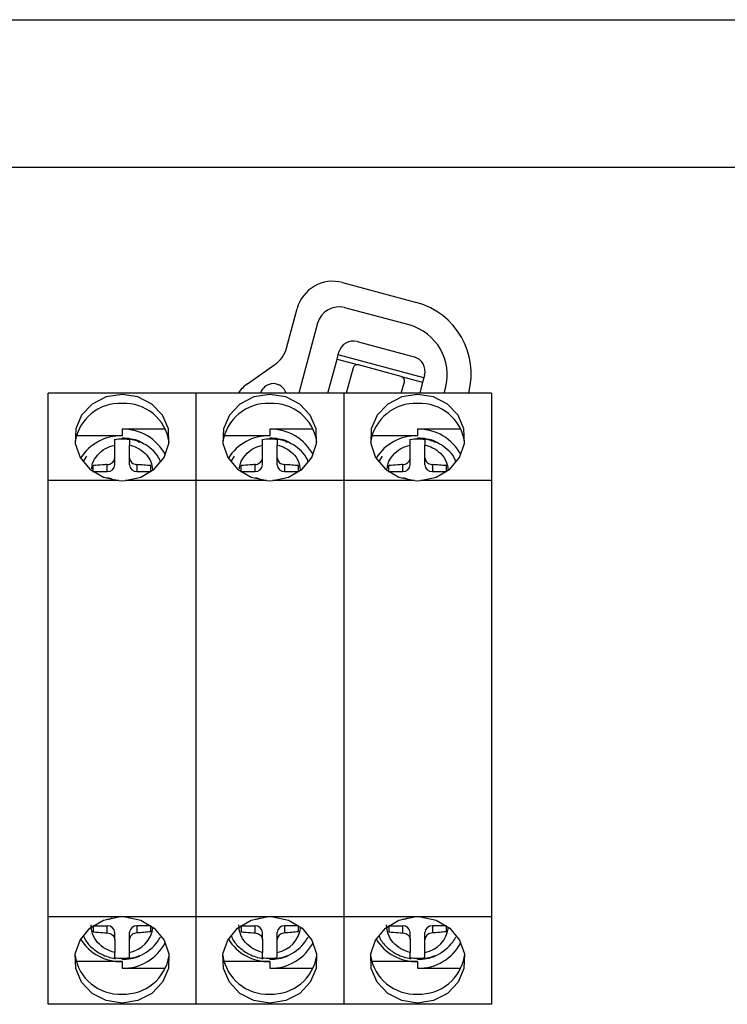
# Model space of a CAD drawing. Header units: millimetres. Extents: x 7205 to 9529, y -660 to 140.
# Tile 144 of 193: x 8710 to 8758, y -309 to -242. Entities that reach past the tile are written whole.
import ezdxf

# ---------------------------------------------------------------- set-up
doc = ezdxf.new("R2010")
doc.units = ezdxf.units.MM
doc.header["$LTSCALE"] = 3

msp = doc.modelspace()

# ---------------------------------------------------------------- linework, layer by layer
at = {"linetype": 'Continuous', "lineweight": 30}
for p, q in [((8415.844, -242.157), (8811.844, -242.157)), ((8731.758, -259.964), (8736.778, -261.318)), ((8727.97, -264.406), (8728.693, -261.726)), ((8736.265, -262.837), (8731.92, -261.665)), ((8730.081, -262.722), (8728.804, -267.457)), ((8732.751, -263.96), (8736.613, -265.002)), ((8731.473, -264.858), (8731.525, -264.665)), ((8730.772, -267.457), (8731.395, -265.148)), ((8731.395, -265.148), (8731.473, -264.858)), ((8731.395, -265.148), (8732.843, -265.539)), ((8737.266, -266.421), (8731.473, -264.858)), ((8725.327, -266.83), (8727.189, -265.521)), ((8732.475, -265.75), (8732.015, -267.457)), ((8735.74, -266.32), (8732.843, -265.539)), ((8735.74, -266.32), (8737.188, -266.711)), ((8735.744, -267.457), (8735.951, -266.688)), ((8737.188, -266.711), (8736.986, -267.457)), ((8737.266, -266.421), (8737.188, -266.711)), ((8737.318, -266.228), (8737.266, -266.421)), ((8721.844, -267.457), (8711.844, -267.457)), ((8711.844, -273.38), (8711.844, -267.457)), ((8721.844, -267.457), (8721.844, -273.38)), ((8731.844, -267.457), (8721.844, -267.457)), ((8731.844, -267.457), (8731.844, -273.38)), ((8741.844, -267.457), (8731.844, -267.457)), ((8738.644, -267.457), (8738.733, -267.128)), ((8740.301, -267.457), (8740.303, -267.448)), ((8741.844, -267.457), (8741.844, -273.38)), ((8716.844, -269.898), (8716.844, -270.346)), ((8719.775, -269.898), (8716.844, -269.898)), ((8726.844, -269.898), (8726.844, -270.346)), ((8729.775, -269.898), (8726.844, -269.898)), ((8736.844, -269.898), (8736.844, -270.346)), ((8739.775, -269.898), (8736.844, -269.898)), ((8716.844, -270.346), (8713.745, -270.346)), ((8716.844, -270.572), (8716.844, -270.508)), ((8717.344, -270.591), (8717.195, -270.591)), ((8717.6, -270.591), (8717.438, -270.591)), ((8717.935, -270.757), (8718.094, -270.757)), ((8726.844, -270.346), (8723.745, -270.346)), ((8726.844, -270.572), (8726.844, -270.508)), ((8727.344, -270.591), (8727.195, -270.591)), ((8727.6, -270.591), (8727.438, -270.591)), ((8727.935, -270.757), (8728.094, -270.757)), ((8736.844, -270.346), (8733.745, -270.346)), ((8736.844, -270.572), (8736.844, -270.508)), ((8737.344, -270.591), (8737.195, -270.591)), ((8737.6, -270.591), (8737.438, -270.591)), ((8737.768, -270.701), (8737.785, -270.638)), ((8737.935, -270.757), (8738.094, -270.757)), ((8716.344, -272.315), (8716.344, -271.838)), ((8717.344, -272.315), (8717.344, -271.838)), ((8726.344, -272.315), (8726.344, -271.838)), ((8727.344, -272.315), (8727.344, -271.838)), ((8736.344, -272.315), (8736.344, -271.838)), ((8737.344, -272.315), (8737.344, -271.838)), ((8714.894, -272.818), (8714.894, -272.368)), ((8714.894, -272.772), (8715.844, -272.772)), ((8715.844, -272.772), (8715.844, -272.295)), ((8717.844, -272.295), (8717.844, -272.772)), ((8717.844, -272.772), (8718.794, -272.772)), ((8718.794, -272.698), (8718.794, -272.368)), ((8724.894, -272.818), (8724.894, -272.368)), ((8724.894, -272.772), (8725.844, -272.772)), ((8725.844, -272.772), (8725.844, -272.295)), ((8727.844, -272.295), (8727.844, -272.772)), ((8727.844, -272.772), (8728.794, -272.772)), ((8728.794, -272.698), (8728.794, -272.368)), ((8734.894, -272.818), (8734.894, -272.368)), ((8734.894, -272.772), (8735.844, -272.772)), ((8735.844, -272.772), (8735.844, -272.295)), ((8737.844, -272.295), (8737.844, -272.772)), ((8737.844, -272.772), (8738.794, -272.772)), ((8738.794, -272.706), (8738.794, -272.368)), ((8716.636, -273.38), (8711.844, -273.38)), ((8711.844, -302.934), (8711.844, -273.38)), ((8716.636, -273.38), (8716.844, -273.387)), ((8716.844, -273.387), (8717.052, -273.38)), ((8721.844, -273.38), (8717.052, -273.38)), ((8721.844, -273.38), (8721.844, -302.934)), ((8726.636, -273.38), (8721.844, -273.38)), ((8726.636, -273.38), (8726.844, -273.387)), ((8726.844, -273.387), (8727.052, -273.38)), ((8731.844, -273.38), (8727.052, -273.38)), ((8731.844, -273.38), (8731.844, -302.934)), ((8736.636, -273.38), (8731.844, -273.38)), ((8736.636, -273.38), (8736.844, -273.387)), ((8736.844, -273.387), (8737.052, -273.38)), ((8741.844, -273.38), (8737.052, -273.38)), ((8741.844, -273.38), (8741.844, -302.934)), ((8711.844, -308.857), (8711.844, -302.934)), ((8716.636, -302.934), (8711.844, -302.934)), ((8716.844, -302.927), (8716.636, -302.934)), ((8717.052, -302.934), (8716.844, -302.927)), ((8721.844, -302.934), (8717.052, -302.934)), ((8721.844, -302.934), (8721.844, -308.857)), ((8726.636, -302.934), (8721.844, -302.934)), ((8726.844, -302.927), (8726.636, -302.934)), ((8727.052, -302.934), (8726.844, -302.927)), ((8731.844, -302.934), (8727.052, -302.934)), ((8731.844, -302.934), (8731.844, -308.857)), ((8736.636, -302.934), (8731.844, -302.934)), ((8736.844, -302.927), (8736.636, -302.934)), ((8737.052, -302.934), (8736.844, -302.927)), ((8741.844, -302.934), (8737.052, -302.934)), ((8741.844, -302.934), (8741.844, -308.857)), ((8714.894, -303.496), (8714.894, -303.946)), ((8714.894, -303.542), (8715.844, -303.542)), ((8715.844, -304.019), (8715.844, -303.542)), ((8716.344, -304.475), (8716.344, -303.999)), ((8717.344, -304.475), (8717.344, -303.999)), ((8718.794, -303.542), (8717.844, -303.542)), ((8717.844, -303.542), (8717.844, -304.019)), ((8718.794, -303.946), (8718.794, -303.608)), ((8724.894, -303.496), (8724.894, -303.946)), ((8724.894, -303.542), (8725.844, -303.542)), ((8725.844, -304.019), (8725.844, -303.542)), ((8726.344, -304.475), (8726.344, -303.999)), ((8727.344, -304.475), (8727.344, -303.999)), ((8728.794, -303.542), (8727.844, -303.542)), ((8727.844, -303.542), (8727.844, -304.019)), ((8728.794, -303.946), (8728.794, -303.608)), ((8734.894, -303.496), (8734.894, -303.946)), ((8734.894, -303.542), (8735.844, -303.542)), ((8735.844, -304.019), (8735.844, -303.542)), ((8736.344, -304.475), (8736.344, -303.999)), ((8737.344, -304.475), (8737.344, -303.999)), ((8738.794, -303.542), (8737.844, -303.542)), ((8737.844, -303.542), (8737.844, -304.019)), ((8738.794, -303.946), (8738.794, -303.608)), ((8716.844, -305.968), (8713.745, -305.968)), ((8716.844, -305.805), (8716.844, -305.742)), ((8716.844, -305.968), (8716.844, -306.416)), ((8717.344, -305.723), (8717.195, -305.723)), ((8717.6, -305.723), (8717.448, -305.723)), ((8726.844, -305.968), (8723.745, -305.968)), ((8726.844, -305.805), (8726.844, -305.742)), ((8726.844, -305.968), (8726.844, -306.416)), ((8727.344, -305.723), (8727.195, -305.723)), ((8727.6, -305.723), (8727.448, -305.723)), ((8736.844, -305.968), (8733.745, -305.968)), ((8736.844, -305.805), (8736.844, -305.742)), ((8736.844, -305.968), (8736.844, -306.416)), ((8737.344, -305.723), (8737.195, -305.723)), ((8737.6, -305.723), (8737.448, -305.723)), ((8716.844, -306.416), (8719.775, -306.416)), ((8726.844, -306.416), (8729.775, -306.416)), ((8736.844, -306.416), (8739.775, -306.416)), ((8721.844, -308.857), (8711.844, -308.857)), ((8731.844, -308.857), (8721.844, -308.857)), ((8741.844, -308.857), (8731.844, -308.857))]:
    msp.add_line(p, q, dxfattribs=at)
at = {"color": 3, "linetype": 'Continuous', "lineweight": 30}
msp.add_line((8423.844, -252.157), (8803.844, -252.157), dxfattribs=at)
at = {"linetype": 'Continuous', "lineweight": 30, "flags": 128}
for points in [[(8717.052, -273.38), (8718.111, -273.147), (8719.022, -272.604), (8719.682, -271.813), (8720.014, -270.866), (8719.978, -269.872), (8719.58, -268.946), (8718.865, -268.196), (8717.917, -267.708), (8716.844, -267.539), (8715.771, -267.708), (8714.823, -268.196), (8714.108, -268.946), (8713.71, -269.872), (8713.675, -270.866), (8714.006, -271.813), (8714.666, -272.604), (8715.578, -273.147), (8716.636, -273.38)], [(8727.052, -273.38), (8728.111, -273.147), (8729.022, -272.604), (8729.682, -271.813), (8730.014, -270.866), (8729.978, -269.872), (8729.58, -268.946), (8728.865, -268.196), (8727.917, -267.708), (8726.844, -267.539), (8725.771, -267.708), (8724.823, -268.196), (8724.108, -268.946), (8723.71, -269.872), (8723.675, -270.866), (8724.006, -271.813), (8724.666, -272.604), (8725.578, -273.147), (8726.636, -273.38)], [(8737.052, -273.38), (8738.111, -273.147), (8739.022, -272.604), (8739.682, -271.813), (8740.014, -270.866), (8739.978, -269.872), (8739.58, -268.946), (8738.865, -268.196), (8737.917, -267.708), (8736.844, -267.539), (8735.771, -267.708), (8734.823, -268.196), (8734.108, -268.946), (8733.71, -269.872), (8733.675, -270.866), (8734.006, -271.813), (8734.666, -272.604), (8735.578, -273.147), (8736.636, -273.38)], [(8714.441, -271.731), (8714.327, -271.897), (8714.204, -272.114)], [(8724.441, -271.731), (8724.327, -271.897), (8724.204, -272.114)], [(8734.441, -271.731), (8734.327, -271.897), (8734.204, -272.114)], [(8717.052, -302.934), (8718.111, -303.167), (8719.022, -303.71), (8719.682, -304.501), (8720.014, -305.448), (8719.978, -306.442), (8719.58, -307.368), (8718.865, -308.118), (8717.917, -308.605), (8716.844, -308.775), (8715.771, -308.605), (8714.823, -308.118), (8714.108, -307.368), (8713.71, -306.442), (8713.675, -305.448), (8714.006, -304.501), (8714.666, -303.71), (8715.578, -303.167), (8716.636, -302.934)], [(8727.052, -302.934), (8728.111, -303.167), (8729.022, -303.71), (8729.682, -304.501), (8730.014, -305.448), (8729.978, -306.442), (8729.58, -307.368), (8728.865, -308.118), (8727.917, -308.605), (8726.844, -308.775), (8725.771, -308.605), (8724.823, -308.118), (8724.108, -307.368), (8723.71, -306.442), (8723.675, -305.448), (8724.006, -304.501), (8724.666, -303.71), (8725.578, -303.167), (8726.636, -302.934)], [(8737.052, -302.934), (8738.111, -303.167), (8739.022, -303.71), (8739.682, -304.501), (8740.014, -305.448), (8739.978, -306.442), (8739.58, -307.368), (8738.865, -308.118), (8737.917, -308.605), (8736.844, -308.775), (8735.771, -308.605), (8734.823, -308.118), (8734.108, -307.368), (8733.71, -306.442), (8733.675, -305.448), (8734.006, -304.501), (8734.666, -303.71), (8735.578, -303.167), (8736.636, -302.934)]]:
    msp.add_lwpolyline(points, dxfattribs=at)
at = {"linetype": 'Continuous', "lineweight": 30}
for centre, radius, start, end in [((8731.107, -262.377), 2.5, 74.9006, 164.9006), ((8735.476, -266.145), 5, 344.9006, 74.9006), ((8731.53, -263.113), 1.5, 74.9006, 164.9006), ((8735.353, -266.216), 3.5, 344.9006, 74.9006), ((8732.491, -264.926), 1, 74.9006, 164.9006), ((8726.039, -263.885), 2, 305.09503, 344.9006), ((8736.353, -265.968), 1, 344.9006, 74.9006), ((8732.765, -265.828), 0.3, 74.9006, 164.9006), ((8735.661, -266.61), 0.3, 344.9006, 74.9006), ((8726.764, -268.875), 2.5, 125.09503, 145.42852), ((8727.078, -267.712), 0.9, 16.46366, 163.53634), ((8716.717, -271.238), 3.092, 87.64583, 171.24299), ((8716.992, -271.213), 3.068, 8.35545, 92.75573), ((8726.717, -271.237), 3.09, 87.63536, 171.56817), ((8726.992, -271.213), 3.068, 8.35545, 92.75573), ((8736.717, -271.238), 3.092, 87.64583, 171.24299), ((8736.992, -271.213), 3.068, 8.35545, 92.75573), ((8716.925, -273.093), 3.195, 26.99786, 91.44835), ((8726.925, -273.093), 3.195, 26.99786, 91.44835), ((8736.925, -273.093), 3.195, 26.99786, 91.44835), ((8716.771, -273.563), 3.218, 88.69657, 148.17404), ((8716.844, -273.75), 3.179, 80.9502, 99.0498), ((8716.847, -273.974), 3.465, 69.79096, 90.048), ((8726.771, -273.563), 3.218, 88.69657, 148.17404), ((8726.844, -273.75), 3.179, 80.9502, 99.0498), ((8726.847, -273.974), 3.465, 69.79096, 90.048), ((8736.771, -273.563), 3.218, 88.69657, 148.17404), ((8736.844, -273.75), 3.179, 80.9502, 99.0498), ((8736.847, -273.974), 3.465, 69.79096, 90.048), ((8715.865, -272.292), 0.48, 267.53007, 357.29616), ((8717.823, -272.292), 0.48, 182.70384, 272.46993), ((8725.865, -272.292), 0.48, 267.53007, 357.29616), ((8727.823, -272.292), 0.48, 182.70384, 272.46993), ((8735.865, -272.292), 0.48, 267.53007, 357.29616), ((8737.823, -272.292), 0.48, 182.70384, 272.46993), ((8715.865, -304.022), 0.48, 2.70384, 92.46993), ((8717.823, -304.022), 0.48, 87.53007, 177.29616), ((8716.976, -303.403), 1.975, 280.72565, 353.0944), ((8725.865, -304.022), 0.48, 2.70384, 92.46993), ((8727.823, -304.022), 0.48, 87.53007, 177.29616), ((8726.976, -303.403), 1.975, 280.72565, 353.0944), ((8735.865, -304.022), 0.48, 2.70384, 92.46993), ((8737.823, -304.022), 0.48, 87.53007, 177.29616), ((8736.976, -303.403), 1.975, 280.72565, 353.0944), ((8716.771, -302.751), 3.218, 211.82596, 271.30343), ((8716.925, -303.221), 3.195, 268.55165, 333.00214), ((8726.771, -302.751), 3.218, 211.82596, 271.30343), ((8726.925, -303.221), 3.195, 268.55165, 333.00214), ((8736.771, -302.751), 3.218, 211.82596, 271.30343), ((8736.925, -303.221), 3.195, 268.55165, 333.00214), ((8716.697, -305.1), 3.068, 188.35545, 272.75573), ((8716.844, -302.563), 3.179, 260.9502, 279.0498), ((8716.971, -305.076), 3.092, 267.64583, 351.24299), ((8716.847, -302.34), 3.465, 269.952, 290.20904), ((8726.697, -305.1), 3.068, 188.35545, 272.75573), ((8726.844, -302.563), 3.179, 260.9502, 279.0498), ((8726.971, -305.076), 3.092, 267.64583, 351.24299), ((8726.847, -302.34), 3.465, 269.952, 290.20904), ((8736.697, -305.1), 3.068, 188.35545, 272.75573), ((8736.844, -302.563), 3.179, 260.9502, 279.0498), ((8736.971, -305.076), 3.092, 267.64583, 351.24299), ((8736.847, -302.34), 3.465, 269.952, 290.20904)]:
    msp.add_arc(centre, radius, start, end, dxfattribs=at)
for centre in [(8716.844, -273.041), (8726.844, -273.041), (8736.844, -273.041)]:
    msp.add_ellipse(centre, major_axis=(2.692, -2.457), ratio=0.704369, start_param=1.706615, end_param=1.757733, dxfattribs=at)
for points, knots in [([(8716.344, -270.97), (8716.344, -270.881), (8716.344, -270.703), (8716.344, -270.575), (8716.344, -270.573), (8716.344, -270.572)], [0, 0, 0, 0, 0.444044, 0.88843, 1, 1, 1, 1]), ([(8719.444, -272.112), (8719.405, -272.008), (8719.284, -271.681), (8718.873, -271.264), (8718.215, -270.772), (8717.643, -270.63), (8717.296, -270.544)], [0, 0, 0, 0, 0.121556, 0.379281, 0.622892, 1, 1, 1, 1]), ([(8717.344, -270.553), (8717.344, -270.552), (8717.344, -270.532), (8717.344, -270.606), (8717.344, -270.755), (8717.344, -270.908), (8717.344, -270.97)], [0, 0, 0, 0, 0.007623, 0.376989, 0.748629, 1, 1, 1, 1]), ([(8726.344, -270.97), (8726.344, -270.881), (8726.344, -270.703), (8726.344, -270.575), (8726.344, -270.573), (8726.344, -270.572)], [0, 0, 0, 0, 0.444044, 0.88843, 1, 1, 1, 1]), ([(8729.444, -272.112), (8729.405, -272.008), (8729.284, -271.681), (8728.873, -271.264), (8728.215, -270.772), (8727.643, -270.63), (8727.296, -270.544)], [0, 0, 0, 0, 0.121556, 0.379281, 0.622892, 1, 1, 1, 1]), ([(8727.344, -270.553), (8727.344, -270.552), (8727.344, -270.532), (8727.344, -270.606), (8727.344, -270.755), (8727.344, -270.908), (8727.344, -270.97)], [0, 0, 0, 0, 0.007623, 0.376989, 0.748629, 1, 1, 1, 1]), ([(8736.344, -270.97), (8736.344, -270.881), (8736.344, -270.703), (8736.344, -270.575), (8736.344, -270.573), (8736.344, -270.572)], [0, 0, 0, 0, 0.444044, 0.88843, 1, 1, 1, 1]), ([(8739.444, -272.112), (8739.405, -272.008), (8739.284, -271.681), (8738.873, -271.264), (8738.215, -270.772), (8737.643, -270.63), (8737.296, -270.544)], [0, 0, 0, 0, 0.121556, 0.379281, 0.622892, 1, 1, 1, 1]), ([(8737.344, -270.553), (8737.344, -270.552), (8737.344, -270.532), (8737.344, -270.606), (8737.344, -270.755), (8737.344, -270.908), (8737.344, -270.97)], [0, 0, 0, 0, 0.007623, 0.376989, 0.748629, 1, 1, 1, 1]), ([(8714.788, -272.584), (8714.803, -272.462), (8714.844, -272.124), (8715.165, -271.63), (8715.686, -271.178), (8716.129, -271.038), (8716.344, -270.97)], [0, 0, 0, 0, 0.158669, 0.444127, 0.7298, 1, 1, 1, 1]), ([(8716.344, -271.838), (8716.344, -271.742), (8716.344, -271.544), (8716.344, -271.254), (8716.344, -271.065), (8716.344, -270.97)], [0, 0, 0, 0, 0.319754, 0.65953, 1, 1, 1, 1]), ([(8717.344, -271.838), (8717.344, -271.689), (8717.344, -271.389), (8717.344, -271.11), (8717.344, -270.97)], [0, 0, 0, 0, 0.498896, 1, 1, 1, 1]), ([(8717.344, -270.97), (8717.522, -271.024), (8717.912, -271.141), (8718.429, -271.528), (8718.821, -272.045), (8718.877, -272.452), (8718.901, -272.629)], [0, 0, 0, 0, 0.21886, 0.477826, 0.772679, 1, 1, 1, 1]), ([(8724.788, -272.584), (8724.803, -272.462), (8724.844, -272.124), (8725.165, -271.63), (8725.686, -271.178), (8726.129, -271.038), (8726.344, -270.97)], [0, 0, 0, 0, 0.158669, 0.444127, 0.7298, 1, 1, 1, 1]), ([(8726.344, -271.838), (8726.344, -271.742), (8726.344, -271.544), (8726.344, -271.254), (8726.344, -271.065), (8726.344, -270.97)], [0, 0, 0, 0, 0.319754, 0.65953, 1, 1, 1, 1]), ([(8727.344, -271.838), (8727.344, -271.689), (8727.344, -271.389), (8727.344, -271.11), (8727.344, -270.97)], [0, 0, 0, 0, 0.498896, 1, 1, 1, 1]), ([(8727.344, -270.97), (8727.522, -271.024), (8727.912, -271.141), (8728.429, -271.528), (8728.821, -272.045), (8728.877, -272.452), (8728.901, -272.629)], [0, 0, 0, 0, 0.21886, 0.477826, 0.772679, 1, 1, 1, 1]), ([(8734.788, -272.584), (8734.803, -272.462), (8734.844, -272.124), (8735.165, -271.63), (8735.686, -271.178), (8736.129, -271.038), (8736.344, -270.97)], [0, 0, 0, 0, 0.158669, 0.444127, 0.7298, 1, 1, 1, 1]), ([(8736.344, -271.838), (8736.344, -271.742), (8736.344, -271.544), (8736.344, -271.254), (8736.344, -271.065), (8736.344, -270.97)], [0, 0, 0, 0, 0.319754, 0.65953, 1, 1, 1, 1]), ([(8737.344, -271.838), (8737.344, -271.689), (8737.344, -271.389), (8737.344, -271.11), (8737.344, -270.97)], [0, 0, 0, 0, 0.498896, 1, 1, 1, 1]), ([(8737.344, -270.97), (8737.522, -271.024), (8737.912, -271.141), (8738.429, -271.528), (8738.821, -272.045), (8738.877, -272.452), (8738.901, -272.629)], [0, 0, 0, 0, 0.21886, 0.477826, 0.772679, 1, 1, 1, 1]), ([(8715.844, -272.295), (8715.9, -272.288), (8716.011, -272.273), (8716.16, -272.192), (8716.273, -272.078), (8716.335, -271.954), (8716.341, -271.872), (8716.344, -271.838)], [0, 0, 0, 0, 0.2133948, 0.4268722, 0.6385271, 0.8493851, 1, 1, 1, 1]), ([(8717.344, -271.838), (8717.349, -271.887), (8717.36, -271.983), (8717.445, -272.116), (8717.57, -272.22), (8717.711, -272.28), (8717.805, -272.291), (8717.844, -272.295)], [0, 0, 0, 0, 0.2133948, 0.4268722, 0.6385271, 0.8493851, 1, 1, 1, 1]), ([(8725.844, -272.295), (8725.9, -272.288), (8726.011, -272.273), (8726.16, -272.192), (8726.273, -272.078), (8726.335, -271.954), (8726.341, -271.872), (8726.344, -271.838)], [0, 0, 0, 0, 0.2133948, 0.4268722, 0.6385271, 0.8493851, 1, 1, 1, 1]), ([(8727.344, -271.838), (8727.349, -271.887), (8727.36, -271.983), (8727.445, -272.116), (8727.57, -272.22), (8727.711, -272.28), (8727.805, -272.291), (8727.844, -272.295)], [0, 0, 0, 0, 0.2133948, 0.4268722, 0.6385271, 0.8493851, 1, 1, 1, 1]), ([(8735.844, -272.295), (8735.9, -272.288), (8736.011, -272.273), (8736.16, -272.192), (8736.273, -272.078), (8736.335, -271.954), (8736.341, -271.872), (8736.344, -271.838)], [0, 0, 0, 0, 0.2133948, 0.4268722, 0.6385271, 0.8493851, 1, 1, 1, 1]), ([(8737.344, -271.838), (8737.349, -271.887), (8737.36, -271.983), (8737.445, -272.116), (8737.57, -272.22), (8737.711, -272.28), (8737.805, -272.291), (8737.844, -272.295)], [0, 0, 0, 0, 0.2133948, 0.4268722, 0.6385271, 0.8493851, 1, 1, 1, 1]), ([(8715.844, -272.295), (8715.732, -272.301), (8715.413, -272.319), (8715.098, -272.349), (8714.894, -272.368)], [0, 0, 0, 0, 0.35069, 1, 1, 1, 1]), ([(8718.794, -272.368), (8718.637, -272.353), (8718.323, -272.323), (8718.004, -272.304), (8717.844, -272.295)], [0, 0, 0, 0, 0.499082, 1, 1, 1, 1]), ([(8725.844, -272.295), (8725.732, -272.301), (8725.413, -272.319), (8725.098, -272.349), (8724.894, -272.368)], [0, 0, 0, 0, 0.35069, 1, 1, 1, 1]), ([(8728.794, -272.368), (8728.637, -272.353), (8728.323, -272.323), (8728.004, -272.304), (8727.844, -272.295)], [0, 0, 0, 0, 0.499082, 1, 1, 1, 1]), ([(8735.844, -272.295), (8735.732, -272.301), (8735.413, -272.319), (8735.098, -272.349), (8734.894, -272.368)], [0, 0, 0, 0, 0.35069, 1, 1, 1, 1]), ([(8738.794, -272.368), (8738.637, -272.353), (8738.323, -272.323), (8738.004, -272.304), (8737.844, -272.295)], [0, 0, 0, 0, 0.499082, 1, 1, 1, 1]), ([(8716.171, -273.318), (8716.152, -273.301), (8716.094, -273.249), (8715.976, -273.212), (8715.883, -273.209), (8715.844, -273.209)], [0, 0, 0, 0, 0.216568, 0.673567, 1, 1, 1, 1]), ([(8726.171, -273.318), (8726.152, -273.301), (8726.094, -273.249), (8725.976, -273.212), (8725.883, -273.209), (8725.844, -273.209)], [0, 0, 0, 0, 0.216568, 0.673567, 1, 1, 1, 1]), ([(8736.171, -273.318), (8736.152, -273.301), (8736.094, -273.249), (8735.976, -273.212), (8735.883, -273.209), (8735.844, -273.209)], [0, 0, 0, 0, 0.216568, 0.673567, 1, 1, 1, 1]), ([(8716.344, -305.344), (8716.129, -305.275), (8715.686, -305.135), (8715.162, -304.684), (8714.808, -304.112), (8714.764, -303.686), (8714.743, -303.48)], [0, 0, 0, 0, 0.243214, 0.500355, 0.757303, 1, 1, 1, 1]), ([(8716.171, -302.996), (8716.152, -303.013), (8716.094, -303.065), (8715.976, -303.102), (8715.883, -303.104), (8715.844, -303.105)], [0, 0, 0, 0, 0.216568, 0.673567, 1, 1, 1, 1]), ([(8726.344, -305.344), (8726.129, -305.275), (8725.686, -305.135), (8725.162, -304.684), (8724.808, -304.112), (8724.764, -303.686), (8724.743, -303.48)], [0, 0, 0, 0, 0.243214, 0.500355, 0.757303, 1, 1, 1, 1]), ([(8726.171, -302.996), (8726.152, -303.013), (8726.094, -303.065), (8725.976, -303.102), (8725.883, -303.104), (8725.844, -303.105)], [0, 0, 0, 0, 0.216568, 0.673567, 1, 1, 1, 1]), ([(8736.344, -305.344), (8736.129, -305.275), (8735.686, -305.135), (8735.162, -304.684), (8734.808, -304.112), (8734.764, -303.686), (8734.743, -303.48)], [0, 0, 0, 0, 0.243214, 0.500355, 0.757303, 1, 1, 1, 1]), ([(8736.171, -302.996), (8736.152, -303.013), (8736.094, -303.065), (8735.976, -303.102), (8735.883, -303.104), (8735.844, -303.105)], [0, 0, 0, 0, 0.216568, 0.673567, 1, 1, 1, 1]), ([(8714.894, -303.946), (8715.004, -303.957), (8715.318, -303.987), (8715.637, -304.006), (8715.844, -304.019)], [0, 0, 0, 0, 0.35069, 1, 1, 1, 1]), ([(8715.844, -304.019), (8715.9, -304.026), (8716.011, -304.041), (8716.16, -304.122), (8716.273, -304.236), (8716.335, -304.36), (8716.341, -304.442), (8716.344, -304.475)], [0, 0, 0, 0, 0.2133948, 0.4268722, 0.6385271, 0.849385, 1, 1, 1, 1]), ([(8717.844, -304.019), (8717.788, -304.026), (8717.677, -304.041), (8717.528, -304.122), (8717.415, -304.236), (8717.353, -304.36), (8717.347, -304.442), (8717.344, -304.475)], [0, 0, 0, 0, 0.2133948, 0.4268722, 0.6385271, 0.8493851, 1, 1, 1, 1]), ([(8718.794, -303.946), (8718.637, -303.961), (8718.323, -303.991), (8718.004, -304.009), (8717.844, -304.019)], [0, 0, 0, 0, 0.4990821, 1, 1, 1, 1]), ([(8724.894, -303.946), (8725.004, -303.957), (8725.318, -303.987), (8725.637, -304.006), (8725.844, -304.019)], [0, 0, 0, 0, 0.35069, 1, 1, 1, 1]), ([(8725.844, -304.019), (8725.9, -304.026), (8726.011, -304.041), (8726.16, -304.122), (8726.273, -304.236), (8726.335, -304.36), (8726.341, -304.442), (8726.344, -304.475)], [0, 0, 0, 0, 0.2133948, 0.4268722, 0.6385271, 0.849385, 1, 1, 1, 1]), ([(8727.844, -304.019), (8727.788, -304.026), (8727.677, -304.041), (8727.528, -304.122), (8727.415, -304.236), (8727.353, -304.36), (8727.347, -304.442), (8727.344, -304.475)], [0, 0, 0, 0, 0.2133948, 0.4268722, 0.6385271, 0.8493851, 1, 1, 1, 1]), ([(8728.794, -303.946), (8728.637, -303.961), (8728.323, -303.991), (8728.004, -304.009), (8727.844, -304.019)], [0, 0, 0, 0, 0.4990821, 1, 1, 1, 1]), ([(8734.894, -303.946), (8735.004, -303.957), (8735.318, -303.987), (8735.637, -304.006), (8735.844, -304.019)], [0, 0, 0, 0, 0.35069, 1, 1, 1, 1]), ([(8735.844, -304.019), (8735.9, -304.026), (8736.011, -304.041), (8736.16, -304.122), (8736.273, -304.236), (8736.335, -304.36), (8736.341, -304.442), (8736.344, -304.475)], [0, 0, 0, 0, 0.2133948, 0.4268722, 0.6385271, 0.849385, 1, 1, 1, 1]), ([(8737.844, -304.019), (8737.788, -304.026), (8737.677, -304.041), (8737.528, -304.122), (8737.415, -304.236), (8737.353, -304.36), (8737.347, -304.442), (8737.344, -304.475)], [0, 0, 0, 0, 0.2133948, 0.4268722, 0.6385271, 0.8493851, 1, 1, 1, 1]), ([(8738.794, -303.946), (8738.637, -303.961), (8738.323, -303.991), (8738.004, -304.009), (8737.844, -304.019)], [0, 0, 0, 0, 0.4990821, 1, 1, 1, 1]), ([(8714.244, -304.234), (8714.268, -304.298), (8714.38, -304.603), (8714.797, -305.038), (8715.479, -305.547), (8716.058, -305.689), (8716.381, -305.768)], [0, 0, 0, 0, 0.075512, 0.361561, 0.643694, 1, 1, 1, 1]), ([(8716.344, -304.475), (8716.344, -304.571), (8716.344, -304.769), (8716.344, -305.059), (8716.344, -305.249), (8716.344, -305.344)], [0, 0, 0, 0, 0.319754, 0.65953, 1, 1, 1, 1]), ([(8717.296, -305.77), (8717.6, -305.697), (8718.14, -305.569), (8718.779, -305.139), (8719.195, -304.711), (8719.373, -304.408), (8719.444, -304.287)], [0, 0, 0, 0, 0.3403131, 0.6041447, 0.8422185, 1, 1, 1, 1]), ([(8717.344, -305.344), (8717.344, -305.204), (8717.344, -304.925), (8717.344, -304.626), (8717.344, -304.475)], [0, 0, 0, 0, 0.498896, 1, 1, 1, 1]), ([(8724.244, -304.234), (8724.268, -304.298), (8724.38, -304.603), (8724.797, -305.038), (8725.479, -305.547), (8726.058, -305.689), (8726.381, -305.768)], [0, 0, 0, 0, 0.075512, 0.361561, 0.643694, 1, 1, 1, 1]), ([(8726.344, -304.475), (8726.344, -304.571), (8726.344, -304.769), (8726.344, -305.059), (8726.344, -305.249), (8726.344, -305.344)], [0, 0, 0, 0, 0.319754, 0.65953, 1, 1, 1, 1]), ([(8727.296, -305.77), (8727.6, -305.697), (8728.14, -305.569), (8728.779, -305.139), (8729.195, -304.711), (8729.373, -304.408), (8729.444, -304.287)], [0, 0, 0, 0, 0.3403131, 0.6041447, 0.8422185, 1, 1, 1, 1]), ([(8727.344, -305.344), (8727.344, -305.204), (8727.344, -304.925), (8727.344, -304.626), (8727.344, -304.475)], [0, 0, 0, 0, 0.498896, 1, 1, 1, 1]), ([(8734.244, -304.234), (8734.268, -304.298), (8734.38, -304.603), (8734.797, -305.038), (8735.479, -305.547), (8736.058, -305.689), (8736.381, -305.768)], [0, 0, 0, 0, 0.075512, 0.361561, 0.643694, 1, 1, 1, 1]), ([(8736.344, -304.475), (8736.344, -304.571), (8736.344, -304.769), (8736.344, -305.059), (8736.344, -305.249), (8736.344, -305.344)], [0, 0, 0, 0, 0.319754, 0.65953, 1, 1, 1, 1]), ([(8737.296, -305.77), (8737.6, -305.697), (8738.14, -305.569), (8738.779, -305.139), (8739.195, -304.711), (8739.373, -304.408), (8739.444, -304.287)], [0, 0, 0, 0, 0.3403131, 0.6041447, 0.8422185, 1, 1, 1, 1]), ([(8737.344, -305.344), (8737.344, -305.204), (8737.344, -304.925), (8737.344, -304.626), (8737.344, -304.475)], [0, 0, 0, 0, 0.498896, 1, 1, 1, 1]), ([(8716.344, -305.761), (8716.344, -305.762), (8716.344, -305.782), (8716.344, -305.708), (8716.344, -305.559), (8716.344, -305.405), (8716.344, -305.344)], [0, 0, 0, 0, 0.007802, 0.377101, 0.748674, 1, 1, 1, 1]), ([(8717.344, -305.761), (8717.344, -305.762), (8717.344, -305.782), (8717.344, -305.708), (8717.344, -305.559), (8717.344, -305.405), (8717.344, -305.344)], [0, 0, 0, 0, 0.007738, 0.377061, 0.748658, 1, 1, 1, 1]), ([(8726.344, -305.761), (8726.344, -305.762), (8726.344, -305.782), (8726.344, -305.708), (8726.344, -305.559), (8726.344, -305.405), (8726.344, -305.344)], [0, 0, 0, 0, 0.007802, 0.377101, 0.748674, 1, 1, 1, 1]), ([(8727.344, -305.761), (8727.344, -305.762), (8727.344, -305.782), (8727.344, -305.708), (8727.344, -305.559), (8727.344, -305.405), (8727.344, -305.344)], [0, 0, 0, 0, 0.007738, 0.377061, 0.748658, 1, 1, 1, 1]), ([(8736.344, -305.761), (8736.344, -305.762), (8736.344, -305.782), (8736.344, -305.708), (8736.344, -305.559), (8736.344, -305.405), (8736.344, -305.344)], [0, 0, 0, 0, 0.007802, 0.377101, 0.748674, 1, 1, 1, 1]), ([(8737.344, -305.761), (8737.344, -305.762), (8737.344, -305.782), (8737.344, -305.708), (8737.344, -305.559), (8737.344, -305.405), (8737.344, -305.344)], [0, 0, 0, 0, 0.007738, 0.377061, 0.748658, 1, 1, 1, 1])]:
    msp.add_open_spline(points, degree=3, knots=knots, dxfattribs=at)

doc.saveas('drawing.dxf')
